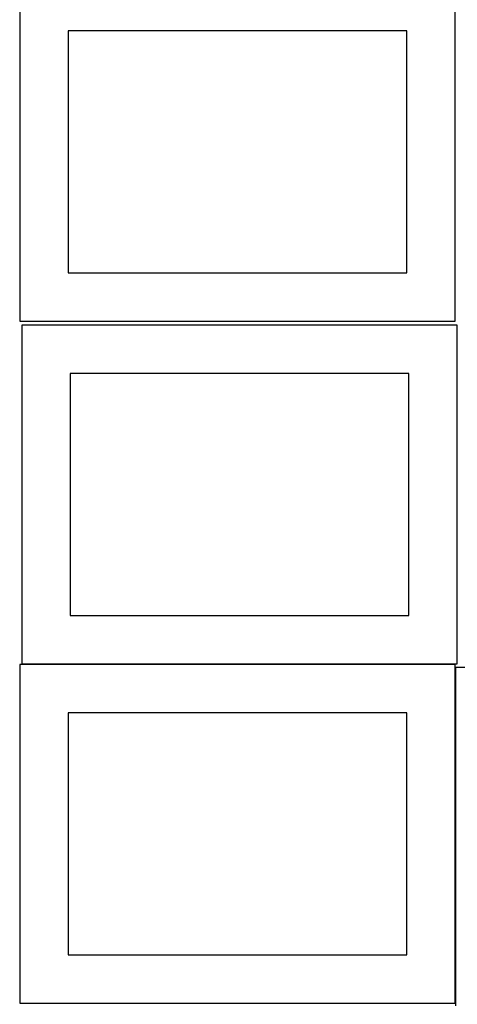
# Model space of a CAD drawing. Header units: millimetres. Extents: x 7 to 1243, y 7 to 2493.
# Tile 13 of 19: x 550 to 821, y 1275 to 1886. Entities that reach past the tile are written whole.
import ezdxf

# ---------------------------------------------------------------- set-up
doc = ezdxf.new("R2010")
doc.units = ezdxf.units.MM
doc.layers.add('CUT', color=7, linetype='CONTINUOUS', true_color=0x000000)

msp = doc.modelspace()

# ---------------------------------------------------------------- linework, layer by layer
at = {"layer": 'CUT'}
for p, q in [((549.562864, 1908.688661), (549.562864, 1698.688661)), ((819.562864, 1698.688661), (819.562864, 1908.688661)), ((789.562864, 1878.688661), (579.562864, 1878.688661)), ((579.562864, 1878.688661), (579.562864, 1728.688661)), ((789.562864, 1728.688661), (789.562864, 1878.688661)), ((579.562864, 1728.688661), (789.562864, 1728.688661)), ((549.562864, 1698.688661), (819.562864, 1698.688661)), ((820.821104, 1696.11664), (550.821104, 1696.11664)), ((550.821104, 1696.11664), (550.821104, 1486.11664)), ((820.821104, 1486.11664), (820.821104, 1696.11664)), ((790.821104, 1666.11664), (580.821104, 1666.11664)), ((580.821104, 1666.11664), (580.821104, 1516.11664)), ((790.821104, 1516.11664), (790.821104, 1666.11664)), ((580.821104, 1516.11664), (790.821104, 1516.11664)), ((819.562864, 1485.646669), (549.562864, 1485.646669)), ((549.562864, 1485.646669), (549.562864, 1275.646669)), ((550.821104, 1486.11664), (820.821104, 1486.11664)), ((819.562864, 1275.646669), (819.562864, 1485.646669)), ((1089.787321, 1483.917787), (819.787321, 1483.917787)), ((819.787321, 1483.917787), (819.787321, 1273.917787)), ((789.562864, 1455.646669), (579.562864, 1455.646669)), ((579.562864, 1455.646669), (579.562864, 1305.646669)), ((789.562864, 1305.646669), (789.562864, 1455.646669)), ((579.562864, 1305.646669), (789.562864, 1305.646669)), ((549.562864, 1275.646669), (819.562864, 1275.646669))]:
    msp.add_line(p, q, dxfattribs=at)

doc.saveas('drawing.dxf')
